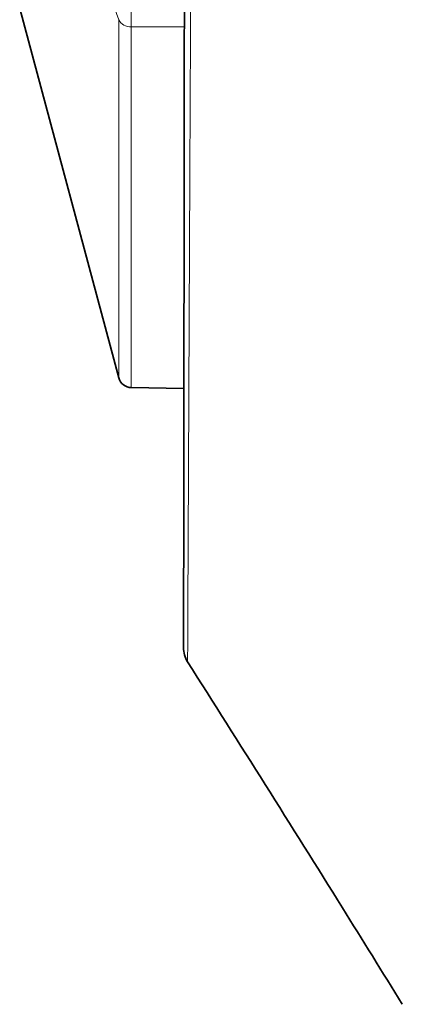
# Model space of a CAD drawing. Header units: millimetres. Extents: x 0 to 1118, y 0 to 864.
# Tile 2 of 85: x 149 to 159, y 131 to 156. Entities that reach past the tile are written whole.
import ezdxf

# ---------------------------------------------------------------- set-up
doc = ezdxf.new("R2010")
doc.units = ezdxf.units.MM

msp = doc.modelspace()

# ---------------------------------------------------------------- linework, layer by layer
at = {"color": 7, "linetype": 'Continuous', "lineweight": 18}
for p, q in [((151.575, 156.262), (151.396, 156.742)), ((151.575, 147.202), (151.575, 156.262)), ((153.232, 156.082), (151.891, 156.083)), ((151.891, 156.083), (151.891, 146.955))]:
    msp.add_line(p, q, dxfattribs=at)
at = {"color": 7, "linetype": 'Continuous', "lineweight": 35}
for p, q in [((149.071, 156.547), (151.575, 147.202)), ((151.891, 146.955), (153.22, 146.932))]:
    msp.add_line(p, q, dxfattribs=at)
at = {"color": 7, "linetype": 'Continuous', "lineweight": 18}
for centre, radius, start, end in [((163.026, 156.319), 11.137, 178.7847, 181.2153), ((151.869, 156.413), 0.331, 207.1223, 273.7396)]:
    msp.add_arc(centre, radius, start, end, dxfattribs=at)
at = {"color": 7, "linetype": 'Continuous', "lineweight": 35}
for centre, radius, start, end in [((151.897, 147.288), 0.333, 195, 269), ((153.879, 140.372), 0.667, 179.5037, 211.9515)]:
    msp.add_arc(centre, radius, start, end, dxfattribs=at)
at = {"color": 7, "linetype": 'Continuous', "lineweight": 18}
msp.add_open_spline([(153.255, 220.541), (153.255, 220.541), (153.255, 220.535), (153.255, 220.481), (153.256, 220.277), (153.257, 219.95), (153.259, 219.426), (153.262, 218.625), (153.267, 217.457), (153.274, 216.013), (153.281, 214.316), (153.291, 212.385), (153.301, 210.24), (153.314, 207.859), (153.328, 205.285), (153.344, 202.543), (153.36, 199.658), (153.377, 196.604), (153.394, 193.437), (153.41, 190.184), (153.423, 186.873), (153.433, 183.48), (153.439, 180.062), (153.441, 176.65), (153.439, 173.271), (153.434, 169.906), (153.427, 166.625), (153.417, 163.456), (153.406, 160.423), (153.394, 157.5), (153.382, 154.757), (153.37, 152.214), (153.359, 149.886), (153.349, 147.75), (153.341, 145.856), (153.333, 144.217), (153.327, 142.839), (153.322, 141.71), (153.318, 140.794), (153.315, 140.149), (153.315, 140.063), (153.315, 140.02)], degree=3, knots=[0, 0, 0, 0, 0.000508, 0.018154, 0.035854, 0.053608, 0.071418, 0.09786, 0.124486, 0.151395, 0.178693, 0.205152, 0.231795, 0.258723, 0.286041, 0.312514, 0.339172, 0.366116, 0.393453, 0.42001, 0.446753, 0.473786, 0.501214, 0.527975, 0.554927, 0.582173, 0.609824, 0.636571, 0.663508, 0.690741, 0.718378, 0.744955, 0.77172, 0.798773, 0.826222, 0.852689, 0.87934, 0.906275, 0.9336, 0.966902, 1, 1, 1, 1], dxfattribs=at)
at = {"color": 7, "linetype": 'Continuous', "lineweight": 35}
for points, knots in [([(153.194, 220.259), (153.194, 220.256), (153.194, 220.248), (153.194, 220.157), (153.194, 219.947), (153.195, 219.629), (153.195, 219.208), (153.196, 218.684), (153.197, 218.06), (153.198, 217.336), (153.199, 216.515), (153.2, 215.598), (153.201, 214.587), (153.203, 213.486), (153.205, 212.299), (153.207, 211.037), (153.209, 209.702), (153.211, 208.294), (153.213, 206.808), (153.216, 205.242), (153.219, 203.6), (153.221, 201.887), (153.224, 200.111), (153.227, 198.279), (153.23, 196.397), (153.232, 194.474), (153.235, 192.519), (153.237, 190.54), (153.239, 188.545), (153.241, 186.541), (153.243, 184.536), (153.244, 182.516), (153.245, 180.479), (153.246, 178.422), (153.246, 176.364), (153.245, 174.315), (153.245, 172.283), (153.244, 170.277), (153.243, 168.305), (153.242, 166.366), (153.24, 164.463), (153.239, 162.599), (153.237, 160.782), (153.235, 159.015), (153.233, 157.304), (153.231, 155.653), (153.229, 154.075), (153.227, 152.575), (153.226, 151.153), (153.224, 149.802), (153.222, 148.525), (153.221, 147.327), (153.219, 146.213), (153.218, 145.185), (153.217, 144.249), (153.216, 143.408), (153.215, 142.665), (153.214, 142.023), (153.213, 141.483), (153.213, 141.048), (153.212, 140.719), (153.212, 140.497), (153.212, 140.392), (153.212, 140.381), (153.212, 140.377)], [0, 0, 0, 0, 0.0060053, 0.0223269, 0.0386844, 0.0550545, 0.0714462, 0.0878698, 0.1043123, 0.1206293, 0.1369954, 0.1534115, 0.1698525, 0.1862864, 0.2026837, 0.2190199, 0.2351335, 0.2511542, 0.267324, 0.2836293, 0.3000535, 0.3165759, 0.3331726, 0.3498172, 0.3664814, 0.3831284, 0.3997287, 0.4162561, 0.4326876, 0.4490038, 0.4651896, 0.4812507, 0.4976588, 0.5141379, 0.5306627, 0.5472063, 0.5637333, 0.5802166, 0.5966297, 0.6129855, 0.6294207, 0.6458476, 0.6622728, 0.6787028, 0.6951451, 0.7116053, 0.7280585, 0.7442426, 0.7604579, 0.7767448, 0.7930974, 0.8095072, 0.8259634, 0.8424533, 0.8589629, 0.8754751, 0.8919728, 0.9084424, 0.9248717, 0.9412507, 0.957572, 0.9738249, 0.9899764, 1, 1, 1, 1]), ([(153.314, 140.017), (154.623, 137.946), (156.444, 135.065), (158.236, 132.166), (158.74, 131.351)], [0, 0, 0, 0, 0.718769, 1, 1, 1, 1]), ([(153.315, 140.02), (153.315, 140.018), (153.315, 140.015), (153.315, 140.017), (153.315, 140.017)], [0, 0, 0, 0, 0.782234, 1, 1, 1, 1])]:
    msp.add_open_spline(points, degree=3, knots=knots, dxfattribs=at)

doc.saveas('drawing.dxf')
